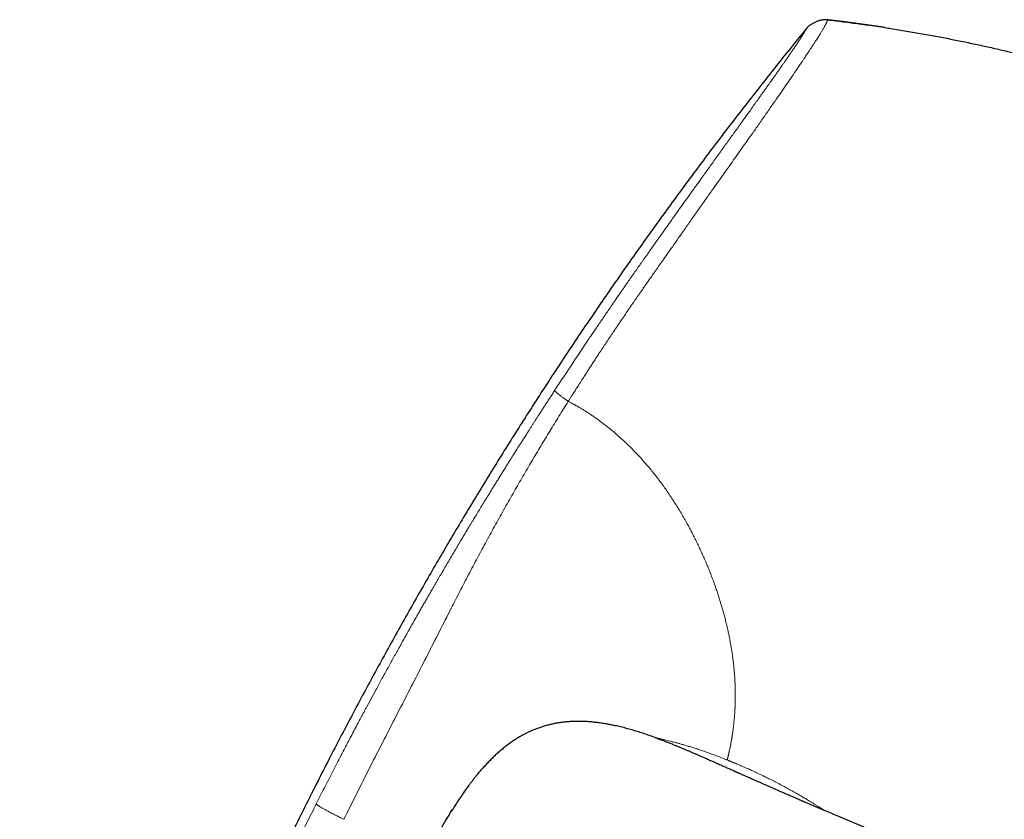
# Model space of a CAD drawing. Header units: millimetres. Extents: x 8 to 736, y 12 to 488.
# Tile 3 of 58: x 29 to 91, y 438 to 488. Entities that reach past the tile are written whole.
import ezdxf

# ---------------------------------------------------------------- set-up
doc = ezdxf.new("R2010")
doc.units = ezdxf.units.MM

msp = doc.modelspace()

# ---------------------------------------------------------------- linework, layer by layer
at = {"color": 7, "linetype": 'Continuous', "lineweight": 30}
for p, q in [((79.882, 487.898), (79.836, 487.903)), ((69.004, 442.875), (69.003, 442.875)), ((58.207, 440.974), (58.233, 441.002)), ((79.637, 438.303), (79.637, 438.303))]:
    msp.add_line(p, q, dxfattribs=at)
at = {"color": 252, "linetype": 'Continuous', "lineweight": 0}
for points, knots in [([(79.834, 487.901), (79.834, 487.899), (79.832, 487.897), (79.829, 487.888), (79.823, 487.875), (79.816, 487.857), (79.807, 487.835), (79.797, 487.812), (79.787, 487.788), (79.776, 487.764), (79.764, 487.737), (79.75, 487.708), (79.734, 487.676), (79.717, 487.642), (79.697, 487.603), (79.672, 487.555), (79.641, 487.497), (79.602, 487.428), (79.558, 487.349), (79.509, 487.266), (79.459, 487.182), (79.408, 487.097), (79.353, 487.007), (79.305, 486.93), (79.268, 486.871), (79.245, 486.834), (79.22, 486.796), (79.195, 486.756), (79.169, 486.715), (79.142, 486.672), (79.093, 486.595), (79.018, 486.478), (78.91, 486.312), (78.801, 486.146), (78.723, 486.027), (78.682, 485.966), (78.671, 485.949), (78.659, 485.932), (78.648, 485.914), (78.636, 485.896), (78.623, 485.877), (78.588, 485.824), (78.53, 485.738), (78.451, 485.618), (78.366, 485.491), (78.275, 485.356), (78.181, 485.216), (78.091, 485.082), (78.006, 484.957), (77.927, 484.84), (77.855, 484.733), (77.789, 484.636), (77.731, 484.55), (77.681, 484.477), (77.641, 484.418), (77.609, 484.371), (77.587, 484.339), (77.569, 484.313), (77.552, 484.288), (77.529, 484.255), (77.505, 484.22), (77.481, 484.184), (77.456, 484.148), (77.387, 484.047), (77.269, 483.876), (77.103, 483.636), (76.932, 483.389), (76.757, 483.137), (76.576, 482.876), (76.381, 482.597), (76.177, 482.304), (75.964, 481.999), (75.755, 481.699), (75.55, 481.407), (75.35, 481.122), (75.132, 480.811), (74.887, 480.463), (74.608, 480.069), (74.315, 479.655), (74.007, 479.221), (73.714, 478.809), (73.44, 478.422), (73.187, 478.065), (72.897, 477.656), (72.675, 477.343), (72.525, 477.131), (72.477, 477.063), (72.429, 476.996), (72.381, 476.928), (72.333, 476.859), (72.166, 476.623), (71.879, 476.217), (71.47, 475.638), (71.058, 475.052), (70.658, 474.483), (70.272, 473.933), (69.915, 473.425), (69.633, 473.022), (69.468, 472.787), (69.407, 472.7), (69.388, 472.673), (69.368, 472.646), (69.349, 472.618), (69.33, 472.591), (69.245, 472.469), (69.097, 472.259), (68.894, 471.968), (68.705, 471.698), (68.531, 471.449), (68.373, 471.221), (68.246, 471.039), (68.148, 470.898), (68.075, 470.793), (68.007, 470.695), (67.945, 470.605), (67.887, 470.522), (67.818, 470.423), (67.736, 470.303), (67.585, 470.085), (67.384, 469.793), (67.138, 469.432), (66.95, 469.157), (66.819, 468.965), (66.743, 468.851), (66.667, 468.739), (66.592, 468.629), (66.518, 468.519), (66.445, 468.411), (66.259, 468.135), (65.963, 467.692), (65.667, 467.245), (65.481, 466.963), (65.404, 466.846), (65.327, 466.728), (65.25, 466.611), (65.174, 466.494), (65.098, 466.378), (65.023, 466.262), (64.922, 466.107), (64.792, 465.906), (64.628, 465.652), (64.451, 465.375), (64.309, 465.153), (64.207, 464.994), (64.139, 464.886), (64.062, 464.766), (63.979, 464.636), (63.904, 464.518), (63.837, 464.411), (63.774, 464.312), (63.716, 464.221), (63.665, 464.14), (63.626, 464.078), (63.598, 464.033), (63.579, 464.004), (63.565, 463.983), (63.558, 463.972), (63.556, 463.968)], [0, 0, 0, 0, 0.007778, 0.01897, 0.030635, 0.042774, 0.054864, 0.066318, 0.075272, 0.084185, 0.093057, 0.10189, 0.110681, 0.118693, 0.126712, 0.136547, 0.146898, 0.157766, 0.169151, 0.180007, 0.189543, 0.198261, 0.207286, 0.216616, 0.219827, 0.223072, 0.226352, 0.229666, 0.233015, 0.236399, 0.239817, 0.251068, 0.262662, 0.274596, 0.283636, 0.284662, 0.28569, 0.286721, 0.287754, 0.28879, 0.289828, 0.291142, 0.29806, 0.304653, 0.310921, 0.318534, 0.325604, 0.332132, 0.338117, 0.34356, 0.348461, 0.35282, 0.356637, 0.359911, 0.362358, 0.36438, 0.365978, 0.36642, 0.367722, 0.369196, 0.370679, 0.372171, 0.37367, 0.375179, 0.384798, 0.394749, 0.403914, 0.413611, 0.42347, 0.433058, 0.444119, 0.454796, 0.465088, 0.474996, 0.48452, 0.493662, 0.505873, 0.518586, 0.531799, 0.545515, 0.559735, 0.570483, 0.581503, 0.592794, 0.608114, 0.610155, 0.612205, 0.614262, 0.616328, 0.618402, 0.620483, 0.637786, 0.655224, 0.672801, 0.690517, 0.706223, 0.722036, 0.736039, 0.742225, 0.743037, 0.743848, 0.74466, 0.745472, 0.746285, 0.747097, 0.756393, 0.765061, 0.773104, 0.780519, 0.787308, 0.793469, 0.796805, 0.799924, 0.802824, 0.805506, 0.80797, 0.810216, 0.81439, 0.818627, 0.829674, 0.840357, 0.850675, 0.854067, 0.857418, 0.860727, 0.863995, 0.867222, 0.870407, 0.873551, 0.891664, 0.909458, 0.912915, 0.916361, 0.919794, 0.923215, 0.926624, 0.93002, 0.933404, 0.936776, 0.943552, 0.950959, 0.958997, 0.967667, 0.970259, 0.972904, 0.976996, 0.980755, 0.98418, 0.987272, 0.99003, 0.992826, 0.995169, 0.997057, 0.998176, 0.999039, 0.999647, 1, 1, 1, 1]), ([(78.5, 487.36), (78.5, 487.36), (78.499, 487.359), (78.496, 487.353), (78.491, 487.344), (78.485, 487.332), (78.477, 487.318), (78.47, 487.305), (78.465, 487.295), (78.462, 487.292), (78.462, 487.29), (78.461, 487.289), (78.46, 487.288), (78.46, 487.287), (78.459, 487.285), (78.457, 487.281), (78.453, 487.275), (78.449, 487.268), (78.444, 487.259), (78.439, 487.249), (78.432, 487.238), (78.425, 487.225), (78.417, 487.211), (78.409, 487.196), (78.4, 487.18), (78.39, 487.163), (78.379, 487.145), (78.367, 487.124), (78.353, 487.101), (78.343, 487.083), (78.336, 487.072), (78.335, 487.069), (78.333, 487.066), (78.331, 487.063), (78.329, 487.061), (78.328, 487.058), (78.326, 487.054), (78.322, 487.049), (78.318, 487.041), (78.312, 487.032), (78.305, 487.021), (78.297, 487.007), (78.288, 486.992), (78.277, 486.974), (78.265, 486.955), (78.255, 486.939), (78.249, 486.929), (78.246, 486.925), (78.244, 486.921), (78.241, 486.917), (78.239, 486.913), (78.236, 486.909), (78.234, 486.904), (78.228, 486.895), (78.216, 486.876), (78.196, 486.845), (78.171, 486.805), (78.144, 486.764), (78.116, 486.72), (78.08, 486.664), (78.045, 486.611), (78.019, 486.571), (78.01, 486.558), (78.009, 486.556), (78.009, 486.556), (78.009, 486.555), (78.007, 486.553), (78.004, 486.549), (77.999, 486.542), (77.993, 486.532), (77.985, 486.52), (77.975, 486.505), (77.964, 486.487), (77.95, 486.467), (77.935, 486.444), (77.917, 486.417), (77.897, 486.387), (77.876, 486.355), (77.853, 486.321), (77.828, 486.285), (77.802, 486.245), (77.772, 486.201), (77.741, 486.154), (77.706, 486.103), (77.667, 486.046), (77.624, 485.982), (77.575, 485.911), (77.523, 485.834), (77.465, 485.75), (77.422, 485.686), (77.395, 485.648), (77.389, 485.639), (77.385, 485.633), (77.383, 485.63), (77.38, 485.627), (77.375, 485.619), (77.363, 485.601), (77.343, 485.573), (77.32, 485.538), (77.293, 485.5), (77.262, 485.454), (77.225, 485.402), (77.186, 485.345), (77.144, 485.284), (77.098, 485.218), (77.048, 485.147), (76.995, 485.07), (76.937, 484.988), (76.876, 484.9), (76.811, 484.807), (76.741, 484.708), (76.673, 484.612), (76.608, 484.52), (76.547, 484.433), (76.499, 484.364), (76.466, 484.317), (76.45, 484.295), (76.437, 484.277), (76.424, 484.258), (76.411, 484.24), (76.398, 484.222), (76.385, 484.203), (76.345, 484.147), (76.278, 484.052), (76.172, 483.902), (76.053, 483.735), (75.921, 483.55), (75.786, 483.36), (75.647, 483.165), (75.515, 482.98), (75.391, 482.807), (75.275, 482.644), (75.156, 482.478), (75.034, 482.308), (74.894, 482.113), (74.736, 481.892), (74.61, 481.717), (74.536, 481.614), (74.52, 481.591), (74.508, 481.575), (74.5, 481.563), (74.49, 481.55), (74.48, 481.536), (74.465, 481.515), (74.445, 481.487), (74.418, 481.449), (74.385, 481.404), (74.348, 481.352), (74.304, 481.291), (74.256, 481.224), (74.203, 481.151), (74.145, 481.071), (74.086, 480.987), (74.024, 480.902), (73.962, 480.815), (73.903, 480.733), (73.849, 480.659), (73.804, 480.595), (73.771, 480.55), (73.753, 480.524), (73.747, 480.516), (73.741, 480.508), (73.735, 480.5), (73.729, 480.492), (73.651, 480.383), (73.499, 480.172), (73.272, 479.856), (73.043, 479.538), (72.813, 479.217), (72.581, 478.895), (72.418, 478.668), (72.319, 478.53), (72.286, 478.484), (72.249, 478.433), (72.213, 478.382), (72.176, 478.331), (72.14, 478.281), (72.051, 478.157), (71.917, 477.97), (71.739, 477.722), (71.562, 477.475), (71.379, 477.22), (71.191, 476.956), (71.009, 476.702), (70.834, 476.458), (70.666, 476.223), (70.503, 475.994), (70.345, 475.773), (70.211, 475.584), (70.1, 475.428), (70.014, 475.306), (69.953, 475.222), (69.916, 475.17), (69.899, 475.146), (69.88, 475.119), (69.862, 475.093), (69.788, 474.989), (69.66, 474.809), (69.485, 474.563), (69.322, 474.332), (69.168, 474.116), (69.02, 473.906), (68.876, 473.703), (68.756, 473.534), (68.661, 473.398), (68.591, 473.3), (68.527, 473.208), (68.466, 473.122), (68.406, 473.037), (68.345, 472.951), (68.268, 472.841), (68.175, 472.709), (68.065, 472.553), (67.956, 472.397), (67.846, 472.241), (67.735, 472.083), (67.62, 471.918), (67.47, 471.704), (67.328, 471.5), (67.222, 471.348), (67.182, 471.29), (67.167, 471.27), (67.153, 471.249), (67.141, 471.232), (67.128, 471.213), (67.111, 471.189), (67.085, 471.152), (67.053, 471.106), (67.015, 471.05), (66.969, 470.985), (66.918, 470.911), (66.86, 470.828), (66.796, 470.735), (66.726, 470.633), (66.649, 470.523), (66.566, 470.402), (66.505, 470.313), (66.467, 470.259), (66.456, 470.242), (66.444, 470.226), (66.433, 470.21), (66.422, 470.193), (66.411, 470.177), (66.383, 470.136), (66.322, 470.048), (66.191, 469.858), (66.008, 469.591), (65.733, 469.189), (65.406, 468.709), (65.133, 468.306), (64.971, 468.066), (64.919, 467.989), (64.872, 467.919), (64.826, 467.851), (64.735, 467.716), (64.553, 467.445), (64.195, 466.91), (63.729, 466.21), (63.202, 465.412), (62.866, 464.899), (62.698, 464.643)], [0, 0, 0, 0, 0.012, 0.023812, 0.035435, 0.046869, 0.056774, 0.066533, 0.071289, 0.071909, 0.072528, 0.073147, 0.073766, 0.074383, 0.074897, 0.077083, 0.079377, 0.082961, 0.086782, 0.090838, 0.095131, 0.09966, 0.104424, 0.109424, 0.114215, 0.119204, 0.124391, 0.129778, 0.135366, 0.141155, 0.141788, 0.142423, 0.143061, 0.143701, 0.144344, 0.144947, 0.145197, 0.146716, 0.148273, 0.150019, 0.152344, 0.154938, 0.157801, 0.160935, 0.164339, 0.168015, 0.168648, 0.169288, 0.169935, 0.17059, 0.171253, 0.171923, 0.172601, 0.173223, 0.176123, 0.181479, 0.186844, 0.192215, 0.197695, 0.20322, 0.211826, 0.21559, 0.216004, 0.216063, 0.216094, 0.21613, 0.216273, 0.216774, 0.217516, 0.218497, 0.219719, 0.221213, 0.222956, 0.224949, 0.227192, 0.229683, 0.232422, 0.235409, 0.238377, 0.241554, 0.24494, 0.248535, 0.25234, 0.256354, 0.26058, 0.265472, 0.270621, 0.27603, 0.281701, 0.287636, 0.288527, 0.289138, 0.28935, 0.289566, 0.289785, 0.290007, 0.291093, 0.293201, 0.295265, 0.2975, 0.300385, 0.303512, 0.306883, 0.310392, 0.314129, 0.318094, 0.322287, 0.326706, 0.331266, 0.336042, 0.341032, 0.346235, 0.350256, 0.354394, 0.358649, 0.359924, 0.360853, 0.361691, 0.362529, 0.363368, 0.364206, 0.365043, 0.365881, 0.371863, 0.377845, 0.385602, 0.393372, 0.401165, 0.40898, 0.416813, 0.422976, 0.429142, 0.435445, 0.441804, 0.448145, 0.456988, 0.465785, 0.466888, 0.467896, 0.468249, 0.468652, 0.469105, 0.469609, 0.470164, 0.471312, 0.47263, 0.474118, 0.476014, 0.47813, 0.480464, 0.483018, 0.485792, 0.488785, 0.491601, 0.494588, 0.497746, 0.499925, 0.502179, 0.504225, 0.504497, 0.50477, 0.505045, 0.50532, 0.505596, 0.505873, 0.516342, 0.526839, 0.537343, 0.547831, 0.55828, 0.568667, 0.569892, 0.571526, 0.573167, 0.574799, 0.576423, 0.578039, 0.579647, 0.588349, 0.595918, 0.603306, 0.611867, 0.62018, 0.628248, 0.635855, 0.643235, 0.650388, 0.657316, 0.66402, 0.668038, 0.671973, 0.675365, 0.675984, 0.676806, 0.677626, 0.678443, 0.679258, 0.687383, 0.695253, 0.702186, 0.708911, 0.715426, 0.721734, 0.727835, 0.731167, 0.734339, 0.737001, 0.739664, 0.742327, 0.744991, 0.747654, 0.752488, 0.757323, 0.762159, 0.766996, 0.771834, 0.776866, 0.782322, 0.791679, 0.795775, 0.796417, 0.797059, 0.797701, 0.798342, 0.798589, 0.799452, 0.800601, 0.802035, 0.803754, 0.805758, 0.808048, 0.810623, 0.813476, 0.816614, 0.820035, 0.823741, 0.827731, 0.828275, 0.828778, 0.829281, 0.829784, 0.830287, 0.83079, 0.831292, 0.834052, 0.838963, 0.848868, 0.85869, 0.876022, 0.893088, 0.895788, 0.898069, 0.900155, 0.902241, 0.904327, 0.912523, 0.927158, 0.953299, 0.976645, 1, 1, 1, 1]), ([(62.698, 464.643), (62.644, 464.56), (62.537, 464.396), (62.379, 464.154), (62.227, 463.919), (62.08, 463.693), (61.939, 463.475), (61.804, 463.265), (61.677, 463.069), (61.559, 462.885), (61.448, 462.714), (61.343, 462.549), (61.242, 462.391), (61.145, 462.241), (61.053, 462.097), (60.966, 461.959), (60.883, 461.829), (60.804, 461.705), (60.73, 461.589), (60.66, 461.479), (60.591, 461.37), (60.524, 461.264), (60.459, 461.161), (60.399, 461.067), (60.356, 460.999), (60.327, 460.953), (60.307, 460.921), (60.281, 460.88), (60.25, 460.83), (60.216, 460.776), (60.181, 460.722), (60.147, 460.667), (60.086, 460.57), (59.998, 460.43), (59.873, 460.232), (59.737, 460.015), (59.588, 459.777), (59.44, 459.539), (59.293, 459.303), (59.147, 459.068), (58.998, 458.827), (58.844, 458.578), (58.686, 458.322), (58.52, 458.052), (58.347, 457.769), (58.165, 457.472), (57.979, 457.166), (57.844, 456.944), (57.762, 456.81), (57.735, 456.765), (57.708, 456.719), (57.68, 456.674), (57.653, 456.63), (57.629, 456.59), (57.581, 456.51), (57.51, 456.392), (57.414, 456.233), (57.299, 456.043), (57.162, 455.815), (57.002, 455.548), (56.838, 455.273), (56.669, 454.99), (56.5, 454.706), (56.332, 454.422), (56.164, 454.137), (56.012, 453.879), (55.877, 453.65), (55.79, 453.501), (55.733, 453.404), (55.708, 453.361), (55.686, 453.324), (55.665, 453.287), (55.643, 453.25), (55.597, 453.172), (55.527, 453.051), (55.43, 452.885), (55.328, 452.711), (55.222, 452.528), (55.112, 452.338), (54.998, 452.14), (54.879, 451.936), (54.757, 451.724), (54.631, 451.504), (54.5, 451.276), (54.365, 451.041), (54.226, 450.797), (54.081, 450.543), (53.931, 450.279), (53.776, 450.004), (53.665, 449.809), (53.603, 449.7), (53.592, 449.679), (53.582, 449.662), (53.573, 449.645), (53.563, 449.628), (53.553, 449.611), (53.529, 449.568), (53.476, 449.473), (53.374, 449.293), (53.238, 449.05), (53.079, 448.766), (52.915, 448.473), (52.746, 448.169), (52.573, 447.856), (52.397, 447.538), (52.221, 447.218), (52.101, 446.999), (52.034, 446.878), (52.024, 446.859), (52.013, 446.84), (52.003, 446.821), (51.992, 446.801), (51.969, 446.759), (51.919, 446.668), (51.754, 446.367), (51.395, 445.706), (51.053, 445.071), (50.814, 444.626), (50.767, 444.538), (50.717, 444.444), (50.665, 444.346), (50.612, 444.248), (50.495, 444.028), (50.249, 443.565), (49.891, 442.887), (49.487, 442.116), (49, 441.178), (48.417, 440.044), (47.967, 439.155), (47.742, 438.71)], [0, 0, 0, 0, 0.009966, 0.019607, 0.028925, 0.037918, 0.046588, 0.054933, 0.062955, 0.070023, 0.07682, 0.083345, 0.089597, 0.095578, 0.101286, 0.106723, 0.111887, 0.11678, 0.121401, 0.12575, 0.129826, 0.134282, 0.13836, 0.142061, 0.145384, 0.146476, 0.147521, 0.149187, 0.15129, 0.153419, 0.155572, 0.157749, 0.159951, 0.167029, 0.174349, 0.183378, 0.192748, 0.202461, 0.211422, 0.220656, 0.230162, 0.239941, 0.249992, 0.260316, 0.271655, 0.283305, 0.295267, 0.307541, 0.309294, 0.311053, 0.312819, 0.31459, 0.316368, 0.318034, 0.319214, 0.325786, 0.331771, 0.337866, 0.347994, 0.358413, 0.369121, 0.38012, 0.391408, 0.402205, 0.413256, 0.424559, 0.432157, 0.439866, 0.441903, 0.443411, 0.444819, 0.446245, 0.447689, 0.449152, 0.455279, 0.461711, 0.468448, 0.475489, 0.482836, 0.490487, 0.498359, 0.506529, 0.514998, 0.523766, 0.532832, 0.542197, 0.551861, 0.562094, 0.572641, 0.583503, 0.584571, 0.585219, 0.585867, 0.586518, 0.58717, 0.587823, 0.588479, 0.592113, 0.598725, 0.6092, 0.620049, 0.631274, 0.642873, 0.654848, 0.667197, 0.679157, 0.691449, 0.692223, 0.692951, 0.69368, 0.694408, 0.695137, 0.695865, 0.699299, 0.70543, 0.730296, 0.774641, 0.777589, 0.780854, 0.784568, 0.788282, 0.791996, 0.79571, 0.813218, 0.844481, 0.872394, 0.900306, 0.950151, 1, 1, 1, 1]), ([(62.698, 464.643), (62.699, 464.641), (62.699, 464.638), (62.703, 464.631), (62.709, 464.621), (62.72, 464.609), (62.735, 464.593), (62.757, 464.572), (62.786, 464.546), (62.822, 464.514), (62.864, 464.479), (62.912, 464.44), (62.964, 464.399), (63.02, 464.355), (63.08, 464.309), (63.143, 464.262), (63.207, 464.214), (63.271, 464.168), (63.333, 464.123), (63.393, 464.08), (63.449, 464.041), (63.503, 464.003), (63.539, 463.979), (63.556, 463.968)], [0, 0, 0, 0, 0.029302, 0.059965, 0.092979, 0.128936, 0.168059, 0.210247, 0.264388, 0.321456, 0.38036, 0.440098, 0.499998, 0.559876, 0.61955, 0.678358, 0.735316, 0.789354, 0.839545, 0.885332, 0.926725, 0.964444, 1, 1, 1, 1]), ([(49.475, 437.745), (49.722, 438.243), (50.216, 439.238), (50.966, 440.725), (51.72, 442.207), (52.478, 443.686), (53.234, 445.154), (53.985, 446.613), (54.727, 448.066), (55.466, 449.524), (56.139, 450.849), (56.751, 452.041), (57.3, 453.098), (57.856, 454.151), (58.42, 455.198), (58.992, 456.241), (59.572, 457.28), (60.145, 458.287), (60.709, 459.264), (61.263, 460.21), (61.825, 461.153), (62.395, 462.093), (62.971, 463.032), (63.361, 463.655), (63.556, 463.968)], [0, 0, 0, 0, 0.055922, 0.111786, 0.167598, 0.223362, 0.2791, 0.333864, 0.388697, 0.443625, 0.498626, 0.538655, 0.578682, 0.618681, 0.658633, 0.698572, 0.738546, 0.7786, 0.815386, 0.852223, 0.889093, 0.925998, 0.962959, 1, 1, 1, 1]), ([(63.556, 463.968), (63.586, 463.951), (63.644, 463.92), (63.727, 463.875), (63.803, 463.834), (63.871, 463.796), (63.927, 463.765), (63.97, 463.741), (64.01, 463.719), (64.054, 463.695), (64.103, 463.667), (64.151, 463.64), (64.216, 463.603), (64.296, 463.557), (64.389, 463.501), (64.481, 463.446), (64.572, 463.39), (64.703, 463.308), (64.876, 463.195), (65.091, 463.05), (65.306, 462.899), (65.548, 462.724), (65.813, 462.525), (66.102, 462.298), (66.385, 462.066), (66.663, 461.828), (66.927, 461.591), (67.179, 461.357), (67.419, 461.125), (67.655, 460.886), (67.889, 460.642), (68.12, 460.392), (68.347, 460.138), (68.576, 459.871), (68.807, 459.592), (69.041, 459.3), (69.269, 459.002), (69.493, 458.7), (69.715, 458.388), (69.936, 458.066), (70.156, 457.733), (70.37, 457.395), (70.579, 457.052), (70.783, 456.706), (70.967, 456.381), (71.131, 456.081), (71.278, 455.804), (71.422, 455.526), (71.561, 455.247), (71.698, 454.966), (71.835, 454.675), (71.972, 454.374), (72.109, 454.063), (72.242, 453.753), (72.369, 453.443), (72.491, 453.135), (72.609, 452.827), (72.718, 452.529), (72.82, 452.241), (72.915, 451.962), (73.006, 451.684), (73.092, 451.408), (73.175, 451.133), (73.256, 450.852), (73.335, 450.566), (73.411, 450.274), (73.482, 449.985), (73.549, 449.697), (73.611, 449.412), (73.669, 449.128), (73.723, 448.845), (73.773, 448.562), (73.819, 448.28), (73.851, 448.057), (73.874, 447.892), (73.888, 447.784), (73.902, 447.676), (73.914, 447.568), (73.927, 447.462), (73.943, 447.309), (73.963, 447.111), (73.983, 446.87), (74, 446.632), (74.012, 446.426), (74.021, 446.252), (74.026, 446.107), (74.031, 445.964), (74.034, 445.825), (74.036, 445.662), (74.036, 445.473), (74.034, 445.257), (74.03, 445.069), (74.024, 444.906), (74.02, 444.802), (74.017, 444.733), (74.015, 444.697), (74.013, 444.661), (74.011, 444.625), (74.009, 444.59), (74.004, 444.506), (73.996, 444.376), (73.983, 444.202), (73.968, 444.029), (73.954, 443.887), (73.942, 443.773), (73.933, 443.686), (73.923, 443.6), (73.913, 443.516), (73.903, 443.437), (73.89, 443.335), (73.873, 443.211), (73.851, 443.065), (73.834, 442.957), (73.822, 442.882), (73.816, 442.841), (73.809, 442.8), (73.802, 442.759), (73.795, 442.718), (73.788, 442.678), (73.781, 442.638), (73.768, 442.564), (73.749, 442.459), (73.724, 442.328), (73.702, 442.217), (73.683, 442.124), (73.668, 442.051), (73.655, 441.995), (73.648, 441.964), (73.646, 441.952), (73.645, 441.949), (73.644, 441.945), (73.643, 441.941), (73.643, 441.938), (73.64, 441.926), (73.635, 441.904), (73.627, 441.873), (73.62, 441.84), (73.611, 441.805), (73.602, 441.769), (73.593, 441.731), (73.584, 441.693), (73.575, 441.656), (73.566, 441.618), (73.557, 441.58), (73.549, 441.542), (73.54, 441.503), (73.535, 441.478), (73.532, 441.466)], [0, 0, 0, 0, 0.003118, 0.005989, 0.008612, 0.010988, 0.013117, 0.014377, 0.01553, 0.017238, 0.018959, 0.020647, 0.022302, 0.025737, 0.02902, 0.03219, 0.03543, 0.038724, 0.046277, 0.054108, 0.06222, 0.070018, 0.08109, 0.092109, 0.103079, 0.114008, 0.124901, 0.134786, 0.144707, 0.154667, 0.164672, 0.174726, 0.184835, 0.194851, 0.205823, 0.216803, 0.227795, 0.238806, 0.249841, 0.261447, 0.273085, 0.284761, 0.296482, 0.308254, 0.319989, 0.329171, 0.33835, 0.347528, 0.356709, 0.365895, 0.37509, 0.385229, 0.39533, 0.405397, 0.415433, 0.425444, 0.435431, 0.4454, 0.454526, 0.463641, 0.47275, 0.481856, 0.49096, 0.500067, 0.509895, 0.51974, 0.529606, 0.539496, 0.549414, 0.559364, 0.569349, 0.57964, 0.589976, 0.60036, 0.604454, 0.608555, 0.612666, 0.616785, 0.620912, 0.625049, 0.634641, 0.644306, 0.654046, 0.663863, 0.670075, 0.676319, 0.682596, 0.688808, 0.694715, 0.704685, 0.714813, 0.725102, 0.731982, 0.738933, 0.740765, 0.742603, 0.744445, 0.746292, 0.748145, 0.750002, 0.759394, 0.768939, 0.778638, 0.788491, 0.793715, 0.798982, 0.804292, 0.809645, 0.814767, 0.819619, 0.82949, 0.839585, 0.849903, 0.852986, 0.856089, 0.859211, 0.862353, 0.865515, 0.868696, 0.871896, 0.875117, 0.886612, 0.898181, 0.909825, 0.917551, 0.92531, 0.932165, 0.935189, 0.935585, 0.935982, 0.936378, 0.936775, 0.937172, 0.937569, 0.940831, 0.944393, 0.948256, 0.95242, 0.956885, 0.961651, 0.966719, 0.971629, 0.976794, 0.982213, 0.987887, 0.993816, 1, 1, 1, 1]), ([(73.532, 441.465), (73.43, 441.506), (73.226, 441.588), (72.925, 441.704), (72.628, 441.815), (72.337, 441.92), (72.052, 442.02), (71.773, 442.113), (71.502, 442.201), (71.24, 442.284), (70.99, 442.359), (70.751, 442.429), (70.525, 442.492), (70.311, 442.551), (70.111, 442.604), (69.925, 442.651), (69.754, 442.694), (69.6, 442.732), (69.463, 442.765), (69.342, 442.794), (69.239, 442.818), (69.154, 442.839), (69.087, 442.855), (69.039, 442.866), (69.009, 442.874), (69.006, 442.874), (69.004, 442.875)], [0, 0, 0, 0, 0.042185, 0.084087, 0.125878, 0.167823, 0.209482, 0.251008, 0.293254, 0.335096, 0.376679, 0.418154, 0.459669, 0.501375, 0.542965, 0.584774, 0.626969, 0.668591, 0.710368, 0.752473, 0.794195, 0.83589, 0.877747, 0.919537, 0.961099, 1, 1, 1, 1]), ([(73.532, 441.466), (73.557, 441.456), (73.603, 441.437), (73.67, 441.409), (73.728, 441.385), (73.779, 441.365), (73.824, 441.346), (73.869, 441.327), (73.92, 441.306), (73.979, 441.281), (74.045, 441.253), (74.092, 441.233), (74.117, 441.222)], [0, 0, 0, 0, 0.126916, 0.240368, 0.340362, 0.426902, 0.5, 0.573002, 0.659495, 0.759488, 0.872988, 1, 1, 1, 1]), ([(74.117, 441.222), (74.164, 441.202), (74.254, 441.164), (74.381, 441.11), (74.492, 441.063), (74.59, 441.021), (74.686, 440.979), (74.839, 440.911), (75.053, 440.815), (75.332, 440.687), (75.624, 440.549), (75.926, 440.403), (76.233, 440.25), (76.546, 440.09), (76.863, 439.925), (77.169, 439.761), (77.462, 439.6), (77.74, 439.445), (78.001, 439.295), (78.246, 439.153), (78.475, 439.017), (78.685, 438.891), (78.876, 438.774), (79.048, 438.669), (79.178, 438.587), (79.277, 438.526), (79.35, 438.481), (79.415, 438.44), (79.473, 438.404), (79.513, 438.38), (79.538, 438.364), (79.554, 438.354), (79.567, 438.346), (79.58, 438.338), (79.59, 438.332), (79.6, 438.326), (79.609, 438.32), (79.617, 438.315), (79.624, 438.31), (79.631, 438.306), (79.635, 438.304), (79.637, 438.303)], [0, 0, 0, 0, 0.016544, 0.031241, 0.044091, 0.055097, 0.065118, 0.07768, 0.108444, 0.139968, 0.17669, 0.213297, 0.249917, 0.291415, 0.33303, 0.374942, 0.416996, 0.458612, 0.499974, 0.541521, 0.583137, 0.625014, 0.666749, 0.708365, 0.750052, 0.775061, 0.800029, 0.824998, 0.850011, 0.875107, 0.884493, 0.893721, 0.902792, 0.911709, 0.920476, 0.929094, 0.937567, 0.949198, 0.963476, 0.980408, 1, 1, 1, 1]), ([(29.134, 390.75), (29.134, 390.751), (29.135, 390.753), (29.141, 390.769), (29.151, 390.794), (29.164, 390.829), (29.18, 390.871), (29.197, 390.917), (29.211, 390.954), (29.219, 390.976), (29.222, 390.982), (29.224, 390.988), (29.226, 390.994), (29.228, 391), (29.231, 391.006), (29.238, 391.026), (29.252, 391.062), (29.272, 391.116), (29.294, 391.174), (29.317, 391.236), (29.341, 391.302), (29.366, 391.372), (29.392, 391.447), (29.42, 391.526), (29.45, 391.61), (29.476, 391.689), (29.501, 391.76), (29.521, 391.82), (29.535, 391.863), (29.543, 391.887), (29.545, 391.895), (29.548, 391.902), (29.55, 391.91), (29.553, 391.917), (29.567, 391.959), (29.592, 392.037), (29.631, 392.157), (29.671, 392.283), (29.713, 392.414), (29.755, 392.552), (29.799, 392.694), (29.845, 392.843), (29.892, 392.997), (29.94, 393.157), (29.989, 393.323), (30.039, 393.494), (30.091, 393.671), (30.144, 393.854), (30.194, 394.029), (30.242, 394.195), (30.287, 394.353), (30.333, 394.518), (30.381, 394.688), (30.432, 394.87), (30.487, 395.065), (30.529, 395.216), (30.556, 395.314), (30.567, 395.356), (30.579, 395.398), (30.591, 395.441), (30.603, 395.484), (30.615, 395.527), (30.627, 395.57), (30.655, 395.674), (30.702, 395.842), (30.767, 396.079), (30.835, 396.325), (30.907, 396.582), (30.981, 396.848), (31.041, 397.065), (31.087, 397.229), (31.114, 397.328), (31.14, 397.419), (31.162, 397.5), (31.185, 397.582), (31.209, 397.665), (31.247, 397.8), (31.3, 397.989), (31.37, 398.236), (31.443, 398.493), (31.519, 398.76), (31.599, 399.036), (31.681, 399.32), (31.766, 399.613), (31.855, 399.915), (31.947, 400.225), (32.035, 400.521), (32.104, 400.752), (32.142, 400.88), (32.156, 400.925), (32.159, 400.937), (32.163, 400.947), (32.166, 400.958), (32.179, 401.002), (32.203, 401.081), (32.24, 401.203), (32.281, 401.338), (32.326, 401.485), (32.378, 401.656), (32.439, 401.853), (32.508, 402.076), (32.58, 402.31), (32.656, 402.553), (32.736, 402.806), (32.82, 403.07), (32.907, 403.343), (32.994, 403.614), (33.081, 403.882), (33.144, 404.077), (33.186, 404.205), (33.206, 404.266), (33.226, 404.328), (33.246, 404.389), (33.265, 404.447), (33.282, 404.497), (33.324, 404.626), (33.394, 404.839), (33.495, 405.143), (33.6, 405.454), (33.707, 405.773), (33.818, 406.1), (33.93, 406.428), (34.044, 406.757), (34.158, 407.086), (34.275, 407.422), (34.396, 407.765), (34.519, 408.114), (34.646, 408.471), (34.776, 408.833), (34.91, 409.203), (35.046, 409.579), (35.191, 409.975), (35.344, 410.391), (35.5, 410.81), (35.624, 411.144), (35.705, 411.358), (35.737, 411.444), (35.749, 411.476), (35.752, 411.485), (35.756, 411.493), (35.759, 411.502), (35.762, 411.511), (35.765, 411.519), (35.771, 411.536), (35.781, 411.562), (35.796, 411.601), (35.813, 411.647), (35.834, 411.701), (35.858, 411.766), (35.888, 411.845), (35.924, 411.938), (35.963, 412.042), (36.006, 412.156), (36.054, 412.281), (36.105, 412.416), (36.159, 412.557), (36.215, 412.704), (36.273, 412.856), (36.335, 413.016), (36.4, 413.185), (36.469, 413.363), (36.543, 413.554), (36.623, 413.76), (36.708, 413.98), (36.798, 414.21), (36.892, 414.45), (36.99, 414.699), (37.091, 414.955), (37.196, 415.221), (37.305, 415.495), (37.419, 415.781), (37.538, 416.079), (37.663, 416.389), (37.791, 416.709), (37.925, 417.039), (38.063, 417.379), (38.205, 417.728), (38.336, 418.049), (38.435, 418.291), (38.487, 418.416), (38.505, 418.459), (38.508, 418.468), (38.512, 418.476), (38.515, 418.484), (38.518, 418.492), (38.547, 418.562), (38.622, 418.744), (38.782, 419.13), (39.069, 419.821), (39.486, 420.817), (39.999, 422.028), (40.52, 423.242), (40.936, 424.199), (41.202, 424.807), (41.31, 425.052), (41.35, 425.143), (41.363, 425.172), (41.375, 425.2), (41.388, 425.229), (41.4, 425.257), (41.483, 425.445), (41.638, 425.797), (41.868, 426.314), (42.103, 426.84), (42.343, 427.375), (42.588, 427.919), (42.839, 428.472), (43.087, 429.018), (43.334, 429.556), (43.578, 430.085), (43.827, 430.623), (44.081, 431.167), (44.339, 431.719), (44.603, 432.278), (44.871, 432.844), (45.144, 433.417), (45.422, 433.997), (45.706, 434.585), (45.994, 435.18), (46.282, 435.77), (46.569, 436.355), (46.855, 436.935), (47.146, 437.521), (47.442, 438.114), (47.642, 438.51), (47.742, 438.71)], [0, 0, 0, 0, 0.008809, 0.017606, 0.026394, 0.035177, 0.042905, 0.050636, 0.057443, 0.058207, 0.058971, 0.059736, 0.060501, 0.061265, 0.06203, 0.062795, 0.06852, 0.074115, 0.079583, 0.084924, 0.09014, 0.095234, 0.100207, 0.105189, 0.110048, 0.114788, 0.117852, 0.120866, 0.123477, 0.123816, 0.124155, 0.124493, 0.12483, 0.125167, 0.125503, 0.130366, 0.135152, 0.139865, 0.144509, 0.149088, 0.15361, 0.158077, 0.162497, 0.166873, 0.171213, 0.175522, 0.179806, 0.184072, 0.188324, 0.191657, 0.195031, 0.198452, 0.201923, 0.205448, 0.209392, 0.21341, 0.214208, 0.21501, 0.215814, 0.216622, 0.217432, 0.218246, 0.219063, 0.219883, 0.224105, 0.228468, 0.232977, 0.237633, 0.242439, 0.247399, 0.249309, 0.251241, 0.252696, 0.254135, 0.255592, 0.257067, 0.258561, 0.262767, 0.267114, 0.271671, 0.276375, 0.281227, 0.286228, 0.291378, 0.296677, 0.302126, 0.307726, 0.312237, 0.314252, 0.314464, 0.31465, 0.314836, 0.315023, 0.315211, 0.317154, 0.319167, 0.321653, 0.324238, 0.326922, 0.33067, 0.334594, 0.338696, 0.342974, 0.347429, 0.35206, 0.356869, 0.361854, 0.366387, 0.371058, 0.372125, 0.373199, 0.37428, 0.375368, 0.376463, 0.377356, 0.378028, 0.383257, 0.388626, 0.394135, 0.399783, 0.40557, 0.411496, 0.417212, 0.423051, 0.429015, 0.435102, 0.441313, 0.447648, 0.454107, 0.46069, 0.467396, 0.474226, 0.481882, 0.489688, 0.496681, 0.499794, 0.501172, 0.501326, 0.501481, 0.501636, 0.501791, 0.501946, 0.502101, 0.502257, 0.502822, 0.503519, 0.504347, 0.505305, 0.506395, 0.507875, 0.509545, 0.511402, 0.513449, 0.515684, 0.518108, 0.52072, 0.52328, 0.525999, 0.528876, 0.531912, 0.535106, 0.538458, 0.542231, 0.546186, 0.550323, 0.554643, 0.559144, 0.563743, 0.568517, 0.573467, 0.578592, 0.584002, 0.589596, 0.595371, 0.60133, 0.607471, 0.613794, 0.620299, 0.624883, 0.626927, 0.627102, 0.627246, 0.62739, 0.627534, 0.627678, 0.627822, 0.631329, 0.637598, 0.648815, 0.668914, 0.691858, 0.714914, 0.735297, 0.744294, 0.748257, 0.748777, 0.749296, 0.749815, 0.750335, 0.750854, 0.751374, 0.760682, 0.770161, 0.779812, 0.789635, 0.79963, 0.809796, 0.820134, 0.829762, 0.839534, 0.84945, 0.85951, 0.869715, 0.880063, 0.890557, 0.901194, 0.911975, 0.922901, 0.933971, 0.945186, 0.955892, 0.966726, 0.977689, 0.98878, 1, 1, 1, 1]), ([(47.742, 438.71), (47.743, 438.707), (47.746, 438.701), (47.754, 438.69), (47.768, 438.676), (47.791, 438.657), (47.824, 438.633), (47.866, 438.604), (47.917, 438.571), (47.977, 438.534), (48.046, 438.492), (48.121, 438.448), (48.203, 438.401), (48.29, 438.352), (48.383, 438.301), (48.48, 438.248), (48.58, 438.195), (48.683, 438.14), (48.787, 438.086), (48.891, 438.032), (48.994, 437.98), (49.095, 437.93), (49.209, 437.873), (49.336, 437.811), (49.429, 437.767), (49.475, 437.745)], [0, 0, 0, 0, 0.035293, 0.071377, 0.108823, 0.147957, 0.188872, 0.231438, 0.275339, 0.320135, 0.365344, 0.410529, 0.45539, 0.499841, 0.544048, 0.588195, 0.632257, 0.676054, 0.719324, 0.761807, 0.803313, 0.843783, 0.883323, 0.941542, 1, 1, 1, 1])]:
    msp.add_open_spline(points, degree=3, knots=knots, dxfattribs=at)
at = {"color": 7, "linetype": 'Continuous', "lineweight": 30}
for points, knots in [([(79.836, 487.9), (79.82, 487.902), (79.785, 487.906), (79.73, 487.91), (79.669, 487.91), (79.602, 487.905), (79.528, 487.895), (79.449, 487.881), (79.366, 487.862), (79.281, 487.838), (79.195, 487.81), (79.11, 487.778), (79.026, 487.742), (78.945, 487.702), (78.867, 487.66), (78.793, 487.616), (78.726, 487.571), (78.666, 487.526), (78.614, 487.483), (78.57, 487.441), (78.533, 487.4), (78.511, 487.373), (78.5, 487.36)], [0, 0, 0, 0, 0.033856, 0.070154, 0.110553, 0.155812, 0.205925, 0.260285, 0.317902, 0.377629, 0.4384, 0.499461, 0.560541, 0.621381, 0.681238, 0.73904, 0.793624, 0.843971, 0.889438, 0.929972, 0.966288, 1, 1, 1, 1]), ([(79.837, 487.904), (79.836, 487.903), (79.836, 487.903), (79.835, 487.901), (79.834, 487.901)], [0, 0, 0, 0, 0.776973, 1, 1, 1, 1]), ([(83.425, 487.417), (83.422, 487.418), (83.415, 487.419), (83.395, 487.422), (83.37, 487.426), (83.337, 487.431), (83.298, 487.437), (83.252, 487.443), (83.199, 487.451), (83.136, 487.461), (83.062, 487.472), (82.977, 487.484), (82.883, 487.498), (82.78, 487.513), (82.668, 487.529), (82.547, 487.547), (82.418, 487.565), (82.282, 487.585), (82.137, 487.605), (81.985, 487.626), (81.823, 487.648), (81.653, 487.671), (81.474, 487.695), (81.287, 487.72), (81.088, 487.746), (80.877, 487.773), (80.653, 487.802), (80.42, 487.831), (80.177, 487.86), (79.981, 487.884), (79.866, 487.897), (79.834, 487.901)], [0, 0, 0, 0, 0.009857, 0.020178, 0.031258, 0.043338, 0.056603, 0.071192, 0.087213, 0.104744, 0.126707, 0.150792, 0.177051, 0.205525, 0.236246, 0.269238, 0.304523, 0.341342, 0.380391, 0.421681, 0.465222, 0.511021, 0.559084, 0.609419, 0.662029, 0.719589, 0.779657, 0.842235, 0.907328, 0.974939, 1, 1, 1, 1]), ([(79.837, 487.904), (80.167, 487.864), (80.828, 487.784), (81.674, 487.673), (82.19, 487.599), (82.377, 487.572)], [0, 0, 0, 0, 0.3897275, 0.7794551, 1, 1, 1, 1]), ([(82.377, 487.573), (82.35, 487.577), (82.275, 487.588), (82.149, 487.605), (81.997, 487.627), (81.888, 487.642), (81.831, 487.65), (81.827, 487.65)], [0, 0, 0, 0, 0.149519, 0.410755, 0.687467, 0.979719, 1, 1, 1, 1]), ([(78.5, 487.36), (78.156, 486.937), (77.469, 486.092), (76.45, 484.817), (75.439, 483.537), (74.439, 482.254), (73.448, 480.966), (72.485, 479.699), (71.55, 478.452), (70.642, 477.226), (69.742, 475.996), (68.85, 474.763), (67.967, 473.525), (67.092, 472.284), (66.225, 471.039), (65.367, 469.791), (64.517, 468.538), (63.679, 467.289), (62.855, 466.044), (62.043, 464.803), (61.239, 463.558), (60.438, 462.302), (59.64, 461.035), (58.845, 459.756), (58.058, 458.474), (57.278, 457.188), (56.511, 455.906), (55.756, 454.627), (55.013, 453.353), (54.277, 452.075), (53.543, 450.785), (52.812, 449.483), (52.084, 448.168), (51.363, 446.849), (50.649, 445.526), (49.943, 444.2), (49.245, 442.87), (48.54, 441.51), (47.829, 440.12), (47.114, 438.7), (46.406, 437.276), (45.706, 435.848), (45.015, 434.416), (44.344, 433.006), (43.693, 431.621), (43.063, 430.259), (42.439, 428.893), (41.823, 427.523), (41.213, 426.15), (40.61, 424.773), (40.014, 423.393), (39.424, 422.008), (38.84, 420.62), (38.266, 419.237), (37.703, 417.858), (37.15, 416.484), (36.605, 415.107), (36.095, 413.795), (35.619, 412.551), (35.177, 411.373), (34.742, 410.193), (34.315, 409.01), (33.896, 407.824), (33.494, 406.658), (33.108, 405.512), (32.739, 404.386), (32.379, 403.257), (32.028, 402.126), (31.706, 401.055), (31.412, 400.045), (31.143, 399.097), (30.883, 398.146), (30.629, 397.194), (30.384, 396.239), (30.151, 395.301), (29.93, 394.38), (29.72, 393.475), (29.517, 392.568), (29.321, 391.66), (29.196, 391.053), (29.134, 390.75)], [0, 0, 0, 0, 0.014954, 0.029882, 0.044786, 0.059666, 0.074523, 0.089358, 0.103326, 0.117276, 0.131208, 0.145123, 0.159023, 0.172907, 0.186776, 0.200631, 0.214473, 0.228302, 0.241872, 0.255431, 0.26898, 0.282519, 0.296295, 0.310062, 0.32382, 0.337571, 0.351315, 0.364808, 0.378295, 0.391776, 0.405254, 0.419002, 0.432747, 0.446489, 0.460229, 0.473968, 0.487705, 0.501442, 0.515979, 0.530517, 0.545057, 0.559598, 0.574142, 0.58869, 0.602409, 0.616132, 0.62986, 0.643592, 0.65733, 0.671074, 0.684824, 0.698583, 0.712349, 0.726124, 0.73966, 0.753202, 0.766749, 0.7803, 0.7918, 0.803301, 0.814802, 0.826303, 0.837802, 0.849299, 0.860136, 0.87097, 0.881802, 0.892629, 0.903453, 0.912471, 0.921486, 0.930498, 0.939509, 0.948518, 0.957526, 0.96602, 0.974513, 0.983008, 0.991503, 1, 1, 1, 1]), ([(83.424, 487.416), (83.547, 487.398), (83.999, 487.329), (84.778, 487.201), (85.762, 487.031), (86.717, 486.856), (87.642, 486.677), (88.539, 486.495), (89.434, 486.305), (90.328, 486.106), (91.219, 485.9), (92.136, 485.679), (93.077, 485.442), (94.043, 485.189), (95.006, 484.926), (95.966, 484.654), (96.924, 484.372), (97.879, 484.08), (98.804, 483.788), (99.701, 483.495), (100.568, 483.203), (101.432, 482.903), (102.294, 482.595), (103.153, 482.279), (103.723, 482.062), (104.008, 481.954)], [0, 0, 0, 0, 0.01746, 0.064248, 0.111035, 0.157823, 0.200712, 0.2436, 0.286489, 0.329378, 0.372266, 0.415155, 0.461942, 0.50873, 0.555517, 0.602305, 0.649093, 0.69588, 0.742668, 0.785557, 0.828445, 0.871334, 0.914223, 0.957111, 1, 1, 1, 1]), ([(69.003, 442.875), (68.889, 442.916), (68.662, 442.997), (68.318, 443.113), (67.973, 443.224), (67.626, 443.329), (67.278, 443.428), (66.927, 443.519), (66.599, 443.597), (66.295, 443.662), (66.015, 443.715), (65.735, 443.763), (65.453, 443.803), (65.17, 443.837), (64.886, 443.863), (64.612, 443.88), (64.348, 443.889), (64.094, 443.89), (63.841, 443.884), (63.587, 443.869), (63.336, 443.847), (63.087, 443.817), (62.841, 443.778), (62.596, 443.731), (62.351, 443.675), (62.108, 443.61), (61.865, 443.535), (61.626, 443.452), (61.389, 443.359), (61.158, 443.259), (60.932, 443.151), (60.711, 443.036), (60.494, 442.913), (60.271, 442.777), (60.043, 442.627), (59.811, 442.463), (59.585, 442.29), (59.365, 442.111), (59.151, 441.926), (58.944, 441.736), (58.743, 441.542), (58.547, 441.343), (58.354, 441.139), (58.23, 440.999), (58.167, 440.928)], [0, 0, 0, 0, 0.030497, 0.060993, 0.091492, 0.121994, 0.152497, 0.183, 0.213504, 0.237473, 0.26144, 0.285405, 0.30937, 0.333338, 0.357309, 0.381277, 0.402627, 0.423976, 0.445326, 0.466681, 0.488036, 0.509007, 0.529974, 0.550939, 0.571904, 0.593252, 0.614603, 0.635955, 0.657306, 0.678655, 0.69962, 0.720587, 0.741556, 0.76253, 0.786449, 0.810364, 0.834274, 0.858185, 0.8821, 0.905591, 0.929081, 0.952569, 0.976055, 1, 1, 1, 1]), ([(69.004, 442.875), (69.07, 442.851), (69.222, 442.795), (69.457, 442.707), (69.706, 442.611), (69.946, 442.517), (70.177, 442.424), (70.395, 442.335), (70.601, 442.25), (70.795, 442.169), (70.981, 442.091), (71.16, 442.014), (71.338, 441.938), (71.514, 441.862), (71.687, 441.787), (71.852, 441.715), (72.007, 441.647), (72.154, 441.583), (72.291, 441.522), (72.42, 441.466), (72.535, 441.414), (72.639, 441.369), (72.731, 441.328), (72.816, 441.29), (72.896, 441.255), (72.997, 441.21), (73.125, 441.153), (73.265, 441.09), (73.394, 441.033), (73.51, 440.981), (73.629, 440.928), (73.75, 440.874), (73.851, 440.829), (73.929, 440.795), (73.979, 440.772), (74.022, 440.753), (74.056, 440.738), (74.083, 440.726), (74.101, 440.718), (74.115, 440.712), (74.13, 440.705), (74.15, 440.696), (74.176, 440.685), (74.208, 440.671), (74.248, 440.653), (74.297, 440.631), (74.355, 440.605), (74.42, 440.576), (74.493, 440.544), (74.574, 440.508), (74.661, 440.47), (74.753, 440.429), (74.85, 440.386), (74.954, 440.34), (75.065, 440.291), (75.19, 440.235), (75.332, 440.173), (75.49, 440.103), (75.658, 440.029), (75.836, 439.951), (76.023, 439.868), (76.216, 439.784), (76.414, 439.697), (76.617, 439.609), (76.829, 439.516), (77.049, 439.42), (77.278, 439.321), (77.516, 439.218), (77.762, 439.111), (78.017, 439.001), (78.28, 438.887), (78.551, 438.77), (78.828, 438.651), (79.112, 438.528), (79.382, 438.412), (79.558, 438.337), (79.636, 438.303)], [0, 0, 0, 0, 0.018253, 0.042052, 0.065079, 0.087336, 0.108826, 0.12955, 0.14839, 0.16655, 0.184031, 0.200834, 0.216958, 0.234153, 0.250503, 0.266008, 0.280668, 0.294483, 0.307454, 0.31958, 0.33086, 0.34025, 0.348962, 0.356995, 0.364351, 0.371467, 0.385775, 0.400518, 0.411317, 0.422337, 0.433581, 0.445047, 0.456646, 0.46222, 0.467019, 0.471043, 0.474292, 0.476766, 0.478465, 0.479477, 0.48079, 0.482679, 0.485146, 0.488189, 0.491808, 0.496547, 0.502009, 0.508195, 0.515104, 0.522736, 0.531092, 0.539633, 0.548817, 0.558644, 0.569114, 0.580228, 0.594264, 0.609209, 0.62506, 0.641819, 0.659485, 0.678059, 0.696402, 0.715552, 0.735508, 0.756272, 0.777841, 0.800218, 0.823401, 0.84739, 0.872186, 0.897789, 0.92372, 0.950429, 0.977916, 1, 1, 1, 1]), ([(57.295, 439.843), (57.338, 439.901), (57.425, 440.017), (57.557, 440.19), (57.692, 440.361), (57.844, 440.55), (58.015, 440.754), (58.15, 440.911), (58.224, 440.993), (58.233, 441.002)], [0, 0, 0, 0, 0.145505, 0.291256, 0.437307, 0.583619, 0.778913, 0.97412, 1, 1, 1, 1]), ([(57.301, 439.851), (57.236, 439.763), (57.089, 439.561), (56.866, 439.241), (56.63, 438.89), (56.4, 438.537), (56.252, 438.3), (56.179, 438.183)], [0, 0, 0, 0, 0.162309, 0.372685, 0.583121, 0.793591, 1, 1, 1, 1]), ([(55.532, 437.106), (55.532, 437.106), (55.532, 437.106), (55.535, 437.111), (55.541, 437.121), (55.549, 437.136), (55.559, 437.152), (55.572, 437.174), (55.587, 437.2), (55.605, 437.231), (55.628, 437.271), (55.656, 437.318), (55.687, 437.371), (55.719, 437.425), (55.751, 437.479), (55.783, 437.532), (55.814, 437.585), (55.845, 437.637), (55.892, 437.714), (55.955, 437.818), (56.034, 437.948), (56.113, 438.078), (56.194, 438.207), (56.248, 438.294), (56.275, 438.337)], [0, 0, 0, 0, 0.028629, 0.062809, 0.093567, 0.114747, 0.134859, 0.154711, 0.175344, 0.19789, 0.223357, 0.259275, 0.298069, 0.337513, 0.376237, 0.414276, 0.451771, 0.488853, 0.525641, 0.619215, 0.71315, 0.808385, 0.904231, 1, 1, 1, 1]), ([(88.434, 434.626), (87.699, 434.927), (86.227, 435.528), (84.026, 436.442), (81.829, 437.366), (80.367, 437.991), (79.637, 438.303)], [0, 0, 0, 0, 0.25, 0.5, 0.75, 1, 1, 1, 1])]:
    msp.add_open_spline(points, degree=3, knots=knots, dxfattribs=at)

doc.saveas('drawing.dxf')
